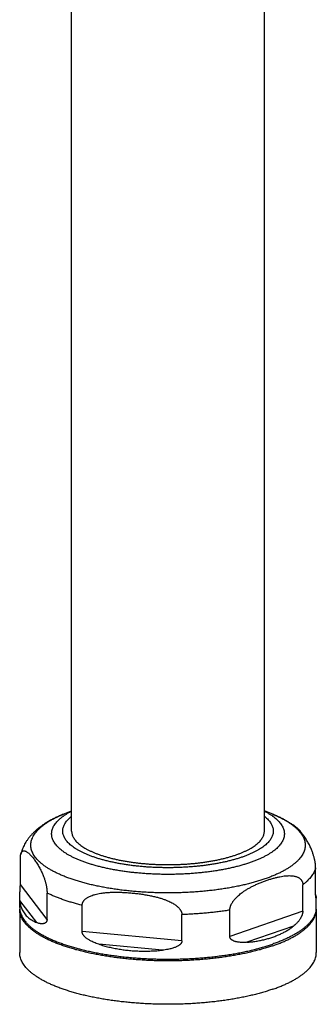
# Model space of a CAD drawing. Header units: millimetres. Extents: x 740 to 1921, y 166 to 1526.
# Tile 1 of 31: x 1033 to 1113, y 166 to 431. Entities that reach past the tile are written whole.
import ezdxf

# ---------------------------------------------------------------- set-up
doc = ezdxf.new("R2010")
doc.units = ezdxf.units.MM
doc.header["$LTSCALE"] = 30.734
doc.layers.get('0').update_dxf_attribs({"linetype": 'CONTINUOUS'})

msp = doc.modelspace()

# ---------------------------------------------------------------- linework, layer by layer
at = {"color": 7, "linetype": 'CONTINUOUS'}
for p, q in [((1046.53, 212.46), (1046.53, 517.34)), ((1098.53, 212.46), (1098.53, 517.34)), ((1044.23, 216.98), (1046.53, 217.94)), ((1100.83, 216.98), (1098.53, 217.94)), ((1032.7, 198), (1032.7, 205.11)), ((1112.35, 195.39), (1112.35, 202.5)), ((1108.89, 190.88), (1108.89, 197.99)), ((1032.53, 191.84), (1032.53, 194.49)), ((1039.91, 188.62), (1039.91, 195.73)), ((1112.53, 191.84), (1112.53, 194.49)), ((1032.53, 191.37), (1032.53, 179.66)), ((1049.38, 185.32), (1049.38, 192.43)), ((1112.53, 191.37), (1112.53, 179.66)), ((1076.27, 182.81), (1076.27, 189.92)), ((1089.2, 184.02), (1089.2, 191.13))]:
    msp.add_line(p, q, dxfattribs=at)
at = {"color": 9, "linetype": 'CONTINUOUS'}
for p, q in [((1039.91, 188.62), (1032.7, 198)), ((1112.36, 194.96), (1112.5, 194.78)), ((1037.16, 187.75), (1032.56, 193.73)), ((1108.89, 190.88), (1089.2, 184.02)), ((1106.39, 186.84), (1093.82, 182.46)), ((1076.27, 182.81), (1049.38, 185.32)), ((1071.02, 180.33), (1053.85, 181.93))]:
    msp.add_line(p, q, dxfattribs=at)
at = {"color": 7, "linetype": 'CONTINUOUS'}
for centre, radius, start, end in [((1037.41, 191.84), 4.88, 180.008, 185.4918), ((1037.39, 191.37), 4.86, 177.2337, 179.9978), ((1107.64, 191.84), 4.88, 354.5082, 359.992), ((1107.67, 191.37), 4.86, 0.0022, 2.7636)]:
    msp.add_arc(centre, radius, start, end, dxfattribs=at)
for points, knots in [([(1044.23, 216.98), (1043.88, 216.84), (1043.21, 216.55), (1042.22, 216.09), (1041.26, 215.6), (1040.33, 215.08), (1039.44, 214.54), (1038.6, 213.98), (1037.82, 213.4), (1037.09, 212.81), (1036.43, 212.2), (1035.83, 211.6), (1035.3, 211), (1034.82, 210.4), (1034.4, 209.8), (1034.02, 209.2), (1033.7, 208.6), (1033.42, 208), (1033.17, 207.41), (1032.97, 206.81), (1032.86, 206.4), (1032.81, 206.2), (1032.81, 206.2)], [0, 0, 0, 0, 0.068047, 0.135178, 0.201405, 0.266517, 0.330312, 0.392452, 0.452479, 0.510033, 0.564887, 0.616974, 0.666405, 0.713417, 0.758315, 0.80142, 0.843042, 0.883457, 0.922804, 0.961385, 0.999393, 1, 1, 1, 1]), ([(1107.14, 213.46), (1106.91, 213.64), (1106.41, 214.01), (1105.6, 214.55), (1104.71, 215.09), (1103.79, 215.6), (1102.83, 216.09), (1101.84, 216.55), (1101.17, 216.84), (1100.83, 216.98)], [0, 0, 0, 0, 0.119417, 0.259098, 0.402388, 0.548545, 0.697113, 0.847649, 1, 1, 1, 1]), ([(1112.35, 202.5), (1112.35, 202.56), (1112.35, 202.68), (1112.34, 202.86), (1112.33, 203.05), (1112.32, 203.24), (1112.3, 203.45), (1112.27, 203.67), (1112.24, 203.9), (1112.2, 204.14), (1112.16, 204.4), (1112.1, 204.67), (1112.03, 204.97), (1111.96, 205.28), (1111.87, 205.62), (1111.76, 205.99), (1111.63, 206.38), (1111.48, 206.8), (1111.31, 207.25), (1111.12, 207.72), (1110.9, 208.22), (1110.65, 208.73), (1110.38, 209.25), (1110.08, 209.77), (1109.77, 210.29), (1109.44, 210.8), (1109.1, 211.29), (1108.76, 211.75), (1108.41, 212.18), (1108.07, 212.58), (1107.75, 212.93), (1107.44, 213.22), (1107.23, 213.39), (1107.14, 213.46)], [0, 0, 0, 0, 0.014078, 0.028638, 0.043749, 0.059498, 0.076097, 0.093641, 0.112162, 0.131836, 0.152876, 0.175384, 0.199582, 0.225685, 0.253843, 0.284366, 0.317461, 0.353328, 0.392011, 0.433315, 0.476931, 0.52255, 0.569781, 0.618141, 0.667065, 0.715936, 0.764098, 0.810874, 0.855584, 0.897572, 0.936239, 0.971104, 1, 1, 1, 1]), ([(1046.53, 212.46), (1046.53, 212.32), (1046.55, 212.04), (1046.63, 211.62), (1046.77, 211.2), (1046.97, 210.79), (1047.22, 210.38), (1047.52, 209.97), (1047.88, 209.57), (1048.29, 209.18), (1048.75, 208.79), (1049.26, 208.41), (1049.82, 208.04), (1050.43, 207.68), (1051.09, 207.33), (1051.79, 206.99), (1052.53, 206.66), (1053.32, 206.35), (1054.15, 206.05), (1055.02, 205.76), (1055.93, 205.48), (1056.87, 205.22), (1057.84, 204.98), (1058.85, 204.75), (1059.88, 204.54), (1060.95, 204.35), (1062.03, 204.17), (1063.14, 204.01), (1064.27, 203.87), (1065.42, 203.74), (1066.58, 203.64), (1067.75, 203.55), (1068.94, 203.48), (1070.13, 203.44), (1071.33, 203.41), (1072.53, 203.4), (1073.73, 203.41), (1074.93, 203.44), (1076.12, 203.48), (1077.3, 203.55), (1078.48, 203.64), (1079.64, 203.74), (1080.79, 203.87), (1081.91, 204.01), (1083.02, 204.17), (1084.11, 204.35), (1085.17, 204.54), (1086.21, 204.75), (1087.21, 204.98), (1088.19, 205.22), (1089.13, 205.48), (1090.04, 205.76), (1090.62, 205.95), (1090.91, 206.05)], [0, 0, 0, 0, 0.008771, 0.017676, 0.026842, 0.036381, 0.046394, 0.056961, 0.068147, 0.080003, 0.092564, 0.105858, 0.119898, 0.134693, 0.150243, 0.166542, 0.18358, 0.20134, 0.219804, 0.238949, 0.258748, 0.279172, 0.30019, 0.321769, 0.343872, 0.366462, 0.389499, 0.412944, 0.436753, 0.460884, 0.485292, 0.509933, 0.534761, 0.55973, 0.584792, 0.609902, 0.635012, 0.660074, 0.685043, 0.709871, 0.734512, 0.758921, 0.783052, 0.806861, 0.830305, 0.853343, 0.875932, 0.898035, 0.919614, 0.940632, 0.961057, 0.980855, 1, 1, 1, 1]), ([(1090.91, 206.05), (1091.19, 206.15), (1091.73, 206.35), (1092.52, 206.66), (1093.27, 206.99), (1093.97, 207.33), (1094.63, 207.68), (1095.23, 208.04), (1095.8, 208.41), (1096.31, 208.79), (1096.77, 209.18), (1097.18, 209.57), (1097.53, 209.97), (1097.84, 210.38), (1098.09, 210.79), (1098.28, 211.2), (1098.42, 211.62), (1098.51, 212.04), (1098.53, 212.32), (1098.53, 212.46)], [0, 0, 0, 0, 0.084002, 0.164804, 0.242317, 0.31647, 0.387214, 0.454524, 0.518401, 0.578878, 0.636028, 0.689965, 0.740856, 0.78893, 0.834482, 0.877883, 0.919581, 0.960094, 1, 1, 1, 1]), ([(1032.7, 205.11), (1032.7, 205.16), (1032.7, 205.28), (1032.71, 205.44), (1032.72, 205.6), (1032.74, 205.76), (1032.76, 205.91), (1032.78, 206.06), (1032.8, 206.15), (1032.81, 206.2)], [0, 0, 0, 0, 0.154622, 0.304692, 0.450753, 0.593353, 0.73385, 0.872283, 1, 1, 1, 1]), ([(1032.81, 206.2), (1032.81, 206.2), (1032.83, 206.25), (1032.85, 206.35), (1032.9, 206.48), (1032.95, 206.62), (1033.02, 206.74), (1033.1, 206.85), (1033.19, 206.96), (1033.29, 207.04), (1033.42, 207.11), (1033.57, 207.15), (1033.75, 207.15), (1033.95, 207.12), (1034.17, 207.03), (1034.42, 206.89), (1034.69, 206.7), (1034.99, 206.46), (1035.3, 206.16), (1035.63, 205.81), (1035.97, 205.42), (1036.31, 204.98), (1036.66, 204.52), (1037, 204.03), (1037.33, 203.52), (1037.64, 203), (1037.93, 202.48), (1038.21, 201.96), (1038.45, 201.45), (1038.67, 200.96), (1038.87, 200.48), (1039.04, 200.03), (1039.19, 199.61), (1039.31, 199.22), (1039.42, 198.86), (1039.51, 198.52), (1039.59, 198.2), (1039.66, 197.91), (1039.71, 197.63), (1039.76, 197.37), (1039.8, 197.13), (1039.83, 196.9), (1039.85, 196.68), (1039.87, 196.48), (1039.89, 196.28), (1039.9, 196.09), (1039.91, 195.91), (1039.91, 195.79), (1039.91, 195.73)], [0, 0, 0, 0, 0.000593, 0.010388, 0.020048, 0.029538, 0.038877, 0.048083, 0.057188, 0.066347, 0.0758, 0.085961, 0.097385, 0.11069, 0.126468, 0.145231, 0.167326, 0.192899, 0.221885, 0.254032, 0.288938, 0.326105, 0.364985, 0.405015, 0.445633, 0.486294, 0.526483, 0.565732, 0.603638, 0.63988, 0.674197, 0.706333, 0.736134, 0.763636, 0.789006, 0.81241, 0.834106, 0.854222, 0.87293, 0.890419, 0.906773, 0.922166, 0.936748, 0.950543, 0.963633, 0.976193, 0.988296, 1, 1, 1, 1]), ([(1099.04, 199.13), (1099.36, 199.24), (1099.99, 199.45), (1100.93, 199.73), (1101.83, 199.96), (1102.69, 200.15), (1103.5, 200.29), (1104.25, 200.38), (1104.92, 200.43), (1105.53, 200.43), (1106.06, 200.4), (1106.53, 200.33), (1106.93, 200.24), (1107.27, 200.13), (1107.56, 200.01), (1107.81, 199.88), (1108.02, 199.74), (1108.2, 199.59), (1108.35, 199.44), (1108.48, 199.28), (1108.58, 199.13), (1108.67, 198.97), (1108.74, 198.81), (1108.8, 198.65), (1108.84, 198.49), (1108.87, 198.33), (1108.88, 198.16), (1108.89, 198.05), (1108.89, 197.99)], [0, 0, 0, 0, 0.089165, 0.176014, 0.259259, 0.337758, 0.410601, 0.477173, 0.537202, 0.590753, 0.638006, 0.679361, 0.715421, 0.746963, 0.774791, 0.799546, 0.821861, 0.842173, 0.860886, 0.878377, 0.894871, 0.910645, 0.925944, 0.940861, 0.955528, 0.970185, 0.984969, 1, 1, 1, 1]), ([(1032.53, 194.49), (1032.53, 194.59), (1032.53, 194.8), (1032.54, 195.1), (1032.56, 195.39), (1032.57, 195.67), (1032.59, 195.92), (1032.61, 196.16), (1032.62, 196.39), (1032.64, 196.6), (1032.65, 196.79), (1032.66, 196.96), (1032.67, 197.13), (1032.68, 197.28), (1032.69, 197.42), (1032.69, 197.55), (1032.7, 197.67), (1032.7, 197.78), (1032.7, 197.89), (1032.7, 197.96), (1032.7, 198)], [0, 0, 0, 0, 0.08568, 0.174531, 0.258052, 0.336474, 0.409926, 0.478603, 0.542588, 0.602036, 0.656809, 0.707182, 0.753392, 0.795985, 0.835543, 0.872215, 0.906423, 0.938896, 0.969979, 1, 1, 1, 1]), ([(1089.2, 191.13), (1089.2, 191.19), (1089.21, 191.31), (1089.22, 191.48), (1089.25, 191.67), (1089.29, 191.86), (1089.35, 192.06), (1089.42, 192.26), (1089.51, 192.48), (1089.61, 192.71), (1089.74, 192.95), (1089.89, 193.2), (1090.06, 193.47), (1090.27, 193.76), (1090.52, 194.07), (1090.81, 194.39), (1091.15, 194.74), (1091.55, 195.11), (1092.02, 195.5), (1092.55, 195.91), (1093.15, 196.32), (1093.83, 196.75), (1094.58, 197.18), (1095.38, 197.6), (1096.25, 198.01), (1097.15, 198.41), (1098.09, 198.79), (1098.72, 199.02), (1099.04, 199.13)], [0, 0, 0, 0, 0.013058, 0.026501, 0.040435, 0.054987, 0.070393, 0.086785, 0.10425, 0.123037, 0.143401, 0.165527, 0.189767, 0.216427, 0.245859, 0.278547, 0.31494, 0.355607, 0.401008, 0.451371, 0.506711, 0.566845, 0.631553, 0.700365, 0.772575, 0.847291, 0.923474, 1, 1, 1, 1]), ([(1032.56, 193.73), (1032.55, 193.86), (1032.53, 194.1), (1032.53, 194.35), (1032.53, 194.48), (1032.53, 194.49)], [0, 0, 0, 0, 0.494984, 0.959413, 1, 1, 1, 1]), ([(1049.38, 192.43), (1049.38, 192.49), (1049.38, 192.61), (1049.41, 192.78), (1049.45, 192.95), (1049.5, 193.12), (1049.58, 193.29), (1049.68, 193.47), (1049.8, 193.65), (1049.94, 193.82), (1050.12, 194.01), (1050.32, 194.19), (1050.57, 194.38), (1050.86, 194.57), (1051.2, 194.76), (1051.61, 194.94), (1052.08, 195.13), (1052.63, 195.31), (1053.27, 195.47), (1054.01, 195.63), (1054.84, 195.75), (1055.76, 195.86), (1056.77, 195.93), (1057.87, 195.96), (1059.04, 195.96), (1060.27, 195.93), (1061.54, 195.86), (1062.82, 195.75), (1064.11, 195.62), (1065.38, 195.45), (1066.61, 195.25), (1067.78, 195.04), (1068.88, 194.79), (1069.89, 194.53), (1070.81, 194.26), (1071.64, 193.98), (1072.37, 193.69), (1073.01, 193.4), (1073.56, 193.12), (1074.04, 192.85), (1074.44, 192.58), (1074.78, 192.33), (1075.07, 192.09), (1075.32, 191.86), (1075.53, 191.63), (1075.7, 191.42), (1075.85, 191.21), (1075.97, 191.01), (1076.06, 190.82), (1076.14, 190.63), (1076.2, 190.45), (1076.24, 190.27), (1076.26, 190.1), (1076.27, 189.98), (1076.27, 189.92)], [0, 0, 0, 0, 0.005654, 0.01132, 0.017068, 0.022972, 0.029157, 0.035705, 0.042681, 0.050214, 0.058457, 0.067533, 0.077634, 0.088969, 0.101746, 0.11628, 0.132875, 0.151875, 0.173579, 0.198163, 0.225715, 0.256281, 0.289797, 0.326061, 0.364728, 0.405329, 0.447304, 0.490027, 0.532848, 0.575116, 0.616205, 0.655545, 0.692655, 0.727168, 0.758857, 0.787627, 0.813488, 0.836491, 0.856781, 0.87463, 0.890364, 0.904274, 0.916666, 0.927742, 0.937706, 0.946749, 0.954989, 0.96258, 0.969651, 0.976262, 0.982499, 0.988485, 0.994296, 1, 1, 1, 1]), ([(1112.47, 194.35), (1112.47, 194.36), (1112.46, 194.37), (1112.45, 194.41), (1112.43, 194.46), (1112.41, 194.52), (1112.4, 194.59), (1112.39, 194.67), (1112.38, 194.75), (1112.37, 194.83), (1112.37, 194.92), (1112.36, 195.01), (1112.36, 195.1), (1112.35, 195.19), (1112.35, 195.29), (1112.35, 195.36), (1112.35, 195.39)], [0, 0, 0, 0, 0.012324, 0.05225, 0.1041, 0.165732, 0.234664, 0.308977, 0.386956, 0.46774, 0.551002, 0.63585, 0.72222, 0.811261, 0.903566, 1, 1, 1, 1]), ([(1112.5, 194.78), (1112.48, 194.9), (1112.43, 195.09), (1112.38, 195.26), (1112.35, 195.33)], [0, 0, 0, 0, 0.654136, 1, 1, 1, 1]), ([(1112.53, 194.49), (1112.53, 194.46), (1112.53, 194.42), (1112.52, 194.37), (1112.5, 194.34), (1112.48, 194.34), (1112.47, 194.35), (1112.47, 194.35)], [0, 0, 0, 0, 0.403325, 0.683542, 0.829329, 0.920357, 1, 1, 1, 1]), ([(1112.5, 194.78), (1112.51, 194.73), (1112.52, 194.63), (1112.53, 194.54), (1112.53, 194.49), (1112.53, 194.49)], [0, 0, 0, 0, 0.560157, 0.969753, 1, 1, 1, 1]), ([(1100.81, 181.51), (1100.42, 181.38), (1099.61, 181.11), (1098.37, 180.73), (1097.09, 180.36), (1095.76, 180.02), (1094.4, 179.69), (1092.99, 179.39), (1091.56, 179.11), (1090.09, 178.84), (1088.59, 178.6), (1087.06, 178.38), (1085.51, 178.18), (1083.94, 178.01), (1082.34, 177.85), (1080.73, 177.72), (1079.11, 177.62), (1077.47, 177.53), (1075.83, 177.47), (1074.18, 177.44), (1072.53, 177.43), (1070.88, 177.44), (1069.23, 177.47), (1067.58, 177.53), (1065.95, 177.62), (1064.32, 177.72), (1062.71, 177.85), (1061.12, 178.01), (1059.55, 178.18), (1057.99, 178.38), (1056.47, 178.6), (1054.97, 178.84), (1053.5, 179.11), (1052.06, 179.39), (1050.66, 179.69), (1049.29, 180.02), (1047.97, 180.36), (1046.69, 180.73), (1045.45, 181.11), (1044.25, 181.51), (1043.11, 181.92), (1042.02, 182.35), (1040.97, 182.8), (1039.98, 183.26), (1039.05, 183.74), (1038.18, 184.22), (1037.36, 184.72), (1036.6, 185.24), (1035.9, 185.76), (1035.27, 186.29), (1034.7, 186.83), (1034.19, 187.38), (1033.75, 187.94), (1033.38, 188.5), (1033.07, 189.07), (1032.83, 189.64), (1032.65, 190.22), (1032.55, 190.79), (1032.53, 191.18), (1032.53, 191.37)], [0, 0, 0, 0, 0.017097, 0.034724, 0.05285, 0.071466, 0.090541, 0.110046, 0.129968, 0.150264, 0.170917, 0.191897, 0.213162, 0.2347, 0.256465, 0.278426, 0.300563, 0.322824, 0.345192, 0.367629, 0.390092, 0.412564, 0.434996, 0.457361, 0.479631, 0.501758, 0.523726, 0.545492, 0.567022, 0.588297, 0.60927, 0.629923, 0.650226, 0.670138, 0.689651, 0.708724, 0.727335, 0.745469, 0.763089, 0.780189, 0.796744, 0.812732, 0.828151, 0.842978, 0.857209, 0.87084, 0.883861, 0.896284, 0.908109, 0.919347, 0.930022, 0.940151, 0.949776, 0.958937, 0.967683, 0.976085, 0.984214, 0.992154, 1, 1, 1, 1]), ([(1032.55, 191.38), (1032.55, 191.34), (1032.58, 191.11), (1032.65, 190.68), (1032.83, 190.11), (1033.07, 189.54), (1033.38, 188.97), (1033.75, 188.41), (1034.19, 187.85), (1034.7, 187.3), (1035.27, 186.76), (1035.9, 186.23), (1036.6, 185.7), (1037.36, 185.19), (1038.18, 184.69), (1039.05, 184.2), (1039.98, 183.73), (1040.97, 183.27), (1042.02, 182.82), (1043.11, 182.39), (1044.25, 181.97), (1045.45, 181.58), (1046.69, 181.19), (1047.97, 180.83), (1049.29, 180.49), (1050.66, 180.16), (1052.06, 179.86), (1053.5, 179.57), (1054.97, 179.31), (1056.47, 179.07), (1057.99, 178.85), (1059.55, 178.65), (1061.12, 178.47), (1062.71, 178.32), (1064.32, 178.19), (1065.95, 178.09), (1067.58, 178), (1069.23, 177.94), (1070.88, 177.91), (1072.53, 177.9), (1074.18, 177.91), (1075.83, 177.94), (1077.47, 178), (1079.11, 178.09), (1080.73, 178.19), (1082.34, 178.32), (1083.94, 178.47), (1085.51, 178.65), (1087.06, 178.85), (1088.59, 179.07), (1090.09, 179.31), (1091.56, 179.57), (1092.99, 179.86), (1094.4, 180.16), (1095.76, 180.49), (1097.09, 180.83), (1098.37, 181.19), (1099.61, 181.58), (1100.42, 181.85), (1100.81, 181.98)], [0, 0, 0, 0, 0.001507, 0.009497, 0.017679, 0.026133, 0.034937, 0.044156, 0.05384, 0.064038, 0.074777, 0.08609, 0.097989, 0.110489, 0.123598, 0.137312, 0.151637, 0.166558, 0.182074, 0.198167, 0.214826, 0.232034, 0.249769, 0.268017, 0.286747, 0.305945, 0.325576, 0.345623, 0.366052, 0.386835, 0.407948, 0.429352, 0.451026, 0.472927, 0.495034, 0.517307, 0.539714, 0.562226, 0.5848, 0.607415, 0.630023, 0.652603, 0.67511, 0.697519, 0.719794, 0.741896, 0.763804, 0.785471, 0.806881, 0.827989, 0.848775, 0.869205, 0.889248, 0.908884, 0.928076, 0.946812, 0.965055, 0.982793, 1, 1, 1, 1]), ([(1032.56, 193.73), (1032.57, 193.5), (1032.63, 193.05), (1032.77, 192.39), (1032.97, 191.77), (1033.22, 191.18), (1033.52, 190.62), (1033.88, 190.1), (1034.3, 189.62), (1034.77, 189.17), (1035.29, 188.75), (1035.86, 188.38), (1036.49, 188.04), (1036.93, 187.84), (1037.16, 187.75)], [0, 0, 0, 0, 0.086732, 0.170556, 0.252045, 0.33193, 0.410972, 0.489844, 0.569325, 0.650181, 0.73303, 0.818554, 0.907392, 1, 1, 1, 1]), ([(1112.51, 191.38), (1112.5, 191.34), (1112.48, 191.11), (1112.4, 190.68), (1112.23, 190.11), (1111.99, 189.54), (1111.68, 188.97), (1111.3, 188.41), (1110.86, 187.85), (1110.36, 187.3), (1109.79, 186.76), (1109.15, 186.23), (1108.46, 185.7), (1107.7, 185.19), (1106.88, 184.69), (1106, 184.2), (1105.07, 183.73), (1104.08, 183.27), (1103.04, 182.82), (1101.95, 182.39), (1101.2, 182.12), (1100.81, 181.98)], [0, 0, 0, 0, 0.007007, 0.044213, 0.082291, 0.121649, 0.162634, 0.205538, 0.250629, 0.298084, 0.34809, 0.400737, 0.456134, 0.514323, 0.575332, 0.639188, 0.705848, 0.775325, 0.847533, 0.922456, 1, 1, 1, 1]), ([(1100.81, 181.51), (1101.2, 181.65), (1101.95, 181.92), (1103.04, 182.35), (1104.08, 182.8), (1105.07, 183.26), (1106, 183.74), (1106.88, 184.22), (1107.7, 184.72), (1108.46, 185.24), (1109.15, 185.76), (1109.79, 186.29), (1110.36, 186.83), (1110.86, 187.38), (1111.3, 187.94), (1111.68, 188.5), (1111.99, 189.07), (1112.23, 189.64), (1112.4, 190.22), (1112.5, 190.79), (1112.53, 191.18), (1112.53, 191.37)], [0, 0, 0, 0, 0.075301, 0.148067, 0.218183, 0.285652, 0.350401, 0.412393, 0.471657, 0.528155, 0.581949, 0.63309, 0.681632, 0.727733, 0.771515, 0.813179, 0.852986, 0.891198, 0.928182, 0.964313, 1, 1, 1, 1]), ([(1108.89, 190.88), (1108.89, 190.85), (1108.89, 190.77), (1108.88, 190.67), (1108.87, 190.55), (1108.85, 190.43), (1108.82, 190.3), (1108.79, 190.17), (1108.75, 190.02), (1108.7, 189.86), (1108.64, 189.69), (1108.57, 189.5), (1108.47, 189.3), (1108.36, 189.09), (1108.23, 188.86), (1108.08, 188.61), (1107.9, 188.35), (1107.68, 188.07), (1107.43, 187.78), (1107.13, 187.48), (1106.79, 187.16), (1106.53, 186.94), (1106.39, 186.84)], [0, 0, 0, 0, 0.021506, 0.043739, 0.066973, 0.091487, 0.117847, 0.146423, 0.177388, 0.211203, 0.248401, 0.289288, 0.334273, 0.383504, 0.437364, 0.49629, 0.560882, 0.631806, 0.709949, 0.796395, 0.892507, 1, 1, 1, 1]), ([(1039.91, 188.62), (1039.91, 188.59), (1039.91, 188.52), (1039.9, 188.42), (1039.88, 188.33), (1039.85, 188.23), (1039.82, 188.14), (1039.78, 188.05), (1039.72, 187.96), (1039.66, 187.87), (1039.58, 187.78), (1039.48, 187.7), (1039.36, 187.62), (1039.22, 187.56), (1039.06, 187.5), (1038.87, 187.46), (1038.66, 187.44), (1038.42, 187.44), (1038.15, 187.47), (1037.85, 187.52), (1037.51, 187.61), (1037.28, 187.7), (1037.16, 187.75)], [0, 0, 0, 0, 0.029375, 0.05783, 0.085784, 0.113607, 0.141933, 0.171136, 0.201401, 0.233247, 0.267293, 0.30403, 0.344137, 0.388152, 0.436895, 0.491271, 0.552342, 0.621201, 0.699076, 0.787253, 0.887093, 1, 1, 1, 1]), ([(1100.81, 183.86), (1101.16, 183.98), (1101.84, 184.24), (1102.84, 184.67), (1103.79, 185.14), (1104.7, 185.66), (1105.57, 186.22), (1106.12, 186.63), (1106.39, 186.84)], [0, 0, 0, 0, 0.17379, 0.344299, 0.511833, 0.676719, 0.839314, 1, 1, 1, 1]), ([(1053.85, 181.93), (1053.62, 182), (1053.19, 182.15), (1052.6, 182.38), (1052.08, 182.61), (1051.63, 182.84), (1051.24, 183.06), (1050.91, 183.27), (1050.62, 183.47), (1050.38, 183.67), (1050.17, 183.85), (1050, 184.03), (1049.85, 184.2), (1049.74, 184.35), (1049.64, 184.5), (1049.56, 184.64), (1049.5, 184.76), (1049.45, 184.88), (1049.42, 185), (1049.39, 185.11), (1049.38, 185.22), (1049.38, 185.29), (1049.38, 185.32)], [0, 0, 0, 0, 0.122272, 0.230179, 0.32561, 0.410166, 0.485205, 0.551902, 0.611212, 0.664027, 0.711047, 0.752937, 0.790084, 0.823096, 0.852484, 0.878885, 0.902888, 0.924774, 0.944958, 0.964006, 0.982246, 1, 1, 1, 1]), ([(1093.82, 182.46), (1093.6, 182.44), (1093.19, 182.41), (1092.6, 182.41), (1092.08, 182.43), (1091.62, 182.47), (1091.22, 182.53), (1090.87, 182.61), (1090.56, 182.69), (1090.3, 182.79), (1090.08, 182.89), (1089.89, 182.99), (1089.73, 183.1), (1089.6, 183.2), (1089.49, 183.31), (1089.41, 183.41), (1089.34, 183.51), (1089.29, 183.62), (1089.25, 183.72), (1089.22, 183.82), (1089.21, 183.92), (1089.2, 183.99), (1089.2, 184.02)], [0, 0, 0, 0, 0.124354, 0.234495, 0.331919, 0.417993, 0.493956, 0.56095, 0.619962, 0.671959, 0.717748, 0.758121, 0.793612, 0.824967, 0.852819, 0.877906, 0.900902, 0.922166, 0.942172, 0.961547, 0.980689, 1, 1, 1, 1]), ([(1093.82, 182.46), (1094.24, 182.49), (1095.07, 182.57), (1096.29, 182.73), (1097.47, 182.95), (1098.62, 183.2), (1099.73, 183.5), (1100.46, 183.73), (1100.81, 183.86)], [0, 0, 0, 0, 0.176445, 0.348744, 0.517062, 0.681579, 0.842489, 1, 1, 1, 1]), ([(1053.85, 181.93), (1054.29, 181.79), (1055.19, 181.52), (1056.55, 181.17), (1057.93, 180.86), (1059.33, 180.61), (1060.75, 180.4), (1062.18, 180.24), (1063.62, 180.13), (1065.08, 180.07), (1066.55, 180.06), (1068.03, 180.1), (1069.52, 180.18), (1070.52, 180.27), (1071.02, 180.33)], [0, 0, 0, 0, 0.080555, 0.161535, 0.242905, 0.324739, 0.407109, 0.489971, 0.573395, 0.657448, 0.742083, 0.827362, 0.913353, 1, 1, 1, 1]), ([(1076.27, 182.81), (1076.27, 182.78), (1076.26, 182.71), (1076.25, 182.6), (1076.22, 182.5), (1076.17, 182.39), (1076.12, 182.28), (1076.04, 182.16), (1075.95, 182.04), (1075.83, 181.91), (1075.69, 181.78), (1075.51, 181.65), (1075.3, 181.51), (1075.05, 181.36), (1074.76, 181.22), (1074.42, 181.07), (1074.03, 180.93), (1073.57, 180.79), (1073.05, 180.65), (1072.45, 180.53), (1071.76, 180.41), (1071.28, 180.35), (1071.02, 180.33)], [0, 0, 0, 0, 0.016846, 0.033907, 0.05156, 0.070179, 0.09036, 0.112581, 0.13719, 0.164806, 0.196154, 0.231829, 0.272553, 0.318844, 0.371438, 0.431134, 0.498892, 0.57572, 0.662815, 0.761512, 0.873332, 1, 1, 1, 1]), ([(1100.81, 169.8), (1100.42, 169.66), (1099.61, 169.39), (1098.37, 169.01), (1097.09, 168.65), (1095.76, 168.3), (1094.4, 167.98), (1092.99, 167.67), (1091.56, 167.39), (1090.09, 167.13), (1088.59, 166.88), (1087.06, 166.66), (1085.51, 166.47), (1083.94, 166.29), (1082.34, 166.14), (1080.73, 166.01), (1079.11, 165.9), (1077.47, 165.82), (1075.83, 165.76), (1074.18, 165.72), (1072.53, 165.71), (1070.88, 165.72), (1069.23, 165.76), (1067.58, 165.82), (1065.95, 165.9), (1064.32, 166.01), (1062.71, 166.14), (1061.12, 166.29), (1059.55, 166.47), (1057.99, 166.66), (1056.47, 166.88), (1054.97, 167.13), (1053.5, 167.39), (1052.06, 167.67), (1050.66, 167.98), (1049.29, 168.3), (1047.97, 168.65), (1046.69, 169.01), (1045.45, 169.39), (1044.25, 169.79), (1043.11, 170.2), (1042.02, 170.64), (1040.97, 171.08), (1039.98, 171.54), (1039.05, 172.02), (1038.18, 172.51), (1037.36, 173.01), (1036.6, 173.52), (1035.9, 174.04), (1035.27, 174.57), (1034.7, 175.12), (1034.19, 175.66), (1033.75, 176.22), (1033.38, 176.78), (1033.07, 177.35), (1032.83, 177.92), (1032.65, 178.5), (1032.55, 179.08), (1032.53, 179.47), (1032.53, 179.66)], [0, 0, 0, 0, 0.017097, 0.034724, 0.05285, 0.071466, 0.090541, 0.110046, 0.129968, 0.150264, 0.170917, 0.191897, 0.213162, 0.2347, 0.256465, 0.278426, 0.300563, 0.322824, 0.345192, 0.367629, 0.390092, 0.412564, 0.434996, 0.457361, 0.479631, 0.501758, 0.523726, 0.545492, 0.567022, 0.588297, 0.60927, 0.629923, 0.650226, 0.670138, 0.689651, 0.708724, 0.727335, 0.745469, 0.763089, 0.780189, 0.796744, 0.812732, 0.828151, 0.842978, 0.857209, 0.87084, 0.883861, 0.896284, 0.908109, 0.919347, 0.930022, 0.940151, 0.949776, 0.958937, 0.967683, 0.976085, 0.984214, 0.992154, 1, 1, 1, 1]), ([(1100.81, 169.8), (1101.2, 169.93), (1101.95, 170.2), (1103.04, 170.64), (1104.08, 171.08), (1105.07, 171.54), (1106, 172.02), (1106.88, 172.51), (1107.7, 173.01), (1108.46, 173.52), (1109.15, 174.04), (1109.79, 174.57), (1110.36, 175.12), (1110.86, 175.66), (1111.3, 176.22), (1111.68, 176.78), (1111.99, 177.35), (1112.23, 177.92), (1112.4, 178.5), (1112.5, 179.08), (1112.53, 179.47), (1112.53, 179.66)], [0, 0, 0, 0, 0.075301, 0.148067, 0.218183, 0.285652, 0.350401, 0.412393, 0.471657, 0.528155, 0.581949, 0.63309, 0.681632, 0.727733, 0.771515, 0.813179, 0.852986, 0.891198, 0.928182, 0.964313, 1, 1, 1, 1])]:
    msp.add_open_spline(points, degree=3, knots=knots, dxfattribs=at)
at = {"color": 9, "linetype": 'CONTINUOUS'}
for points, knots in [([(1098.69, 199.56), (1098.31, 199.42), (1097.55, 199.17), (1096.37, 198.81), (1095.15, 198.46), (1093.88, 198.14), (1092.58, 197.83), (1091.25, 197.55), (1089.87, 197.28), (1088.47, 197.03), (1087.04, 196.81), (1085.59, 196.6), (1084.11, 196.42), (1082.6, 196.26), (1081.08, 196.12), (1079.55, 196.01), (1078, 195.92), (1076.45, 195.85), (1074.88, 195.8), (1073.31, 195.78), (1071.74, 195.78), (1070.17, 195.8), (1068.61, 195.85), (1067.05, 195.92), (1065.51, 196.01), (1063.97, 196.12), (1062.45, 196.26), (1060.95, 196.42), (1059.47, 196.6), (1058.01, 196.81), (1056.58, 197.03), (1055.18, 197.28), (1053.81, 197.55), (1052.47, 197.83), (1051.17, 198.14), (1049.91, 198.46), (1048.69, 198.81), (1047.51, 199.17), (1046.38, 199.55), (1045.29, 199.94), (1044.25, 200.35), (1043.26, 200.78), (1042.33, 201.22), (1041.45, 201.67), (1040.63, 202.13), (1039.86, 202.61), (1039.15, 203.1), (1038.5, 203.6), (1037.92, 204.11), (1037.39, 204.62), (1036.93, 205.15), (1036.53, 205.68), (1036.2, 206.21), (1035.93, 206.75), (1035.73, 207.3), (1035.59, 207.85), (1035.53, 208.4), (1035.53, 208.95), (1035.59, 209.5), (1035.73, 210.05), (1035.93, 210.6), (1036.2, 211.14), (1036.53, 211.67), (1036.93, 212.2), (1037.39, 212.73), (1037.92, 213.24), (1038.5, 213.75), (1039.15, 214.25), (1039.86, 214.74), (1040.63, 215.22), (1041.45, 215.68), (1042.33, 216.13), (1043.26, 216.57), (1043.9, 216.85), (1044.23, 216.98)], [0, 0, 0, 0, 0.01481, 0.030088, 0.045814, 0.061969, 0.07853, 0.095476, 0.112781, 0.13042, 0.148368, 0.166598, 0.185082, 0.203791, 0.222697, 0.241771, 0.260982, 0.2803, 0.299695, 0.319136, 0.338593, 0.358034, 0.377429, 0.396747, 0.415958, 0.435031, 0.453937, 0.472647, 0.491131, 0.50936, 0.527308, 0.544948, 0.562253, 0.579198, 0.595759, 0.611913, 0.627639, 0.642917, 0.657727, 0.672052, 0.685878, 0.699191, 0.711981, 0.72424, 0.735962, 0.747147, 0.757796, 0.767916, 0.77752, 0.786625, 0.795257, 0.803449, 0.811243, 0.818693, 0.82586, 0.832816, 0.839642, 0.846424, 0.85325, 0.860206, 0.867372, 0.874822, 0.882617, 0.890809, 0.899441, 0.908546, 0.918149, 0.92827, 0.938919, 0.950103, 0.961826, 0.974085, 0.986875, 1, 1, 1, 1]), ([(1094.73, 203.97), (1094.39, 203.86), (1093.71, 203.63), (1092.67, 203.31), (1091.58, 203.01), (1090.46, 202.72), (1089.31, 202.46), (1088.12, 202.21), (1086.9, 201.98), (1085.65, 201.76), (1084.37, 201.57), (1083.08, 201.4), (1081.76, 201.25), (1080.42, 201.12), (1079.07, 201), (1077.71, 200.91), (1076.34, 200.84), (1074.96, 200.8), (1073.57, 200.77), (1072.18, 200.76), (1070.79, 200.78), (1069.41, 200.82), (1068.03, 200.88), (1066.66, 200.96), (1065.3, 201.06), (1063.96, 201.18), (1062.63, 201.32), (1061.33, 201.48), (1060.04, 201.67), (1058.78, 201.87), (1057.55, 202.09), (1056.34, 202.33), (1055.17, 202.59), (1054.03, 202.86), (1052.93, 203.16), (1051.86, 203.47), (1050.84, 203.79), (1049.85, 204.14), (1048.92, 204.49), (1048.03, 204.86), (1047.18, 205.25), (1046.39, 205.64), (1045.64, 206.05), (1044.95, 206.47), (1044.32, 206.9), (1043.73, 207.34), (1043.21, 207.79), (1042.74, 208.25), (1042.33, 208.71), (1041.98, 209.18), (1041.69, 209.65), (1041.45, 210.13), (1041.28, 210.61), (1041.17, 211.1), (1041.13, 211.59), (1041.14, 212.08), (1041.22, 212.56), (1041.36, 213.05), (1041.56, 213.53), (1041.82, 214), (1042.15, 214.48), (1042.53, 214.94), (1042.97, 215.4), (1043.46, 215.85), (1044.02, 216.3), (1044.63, 216.73), (1045.29, 217.16), (1045.93, 217.53), (1046.35, 217.75), (1046.53, 217.84)], [0, 0, 0, 0, 0.015956, 0.032436, 0.049417, 0.066877, 0.084788, 0.103125, 0.121859, 0.14096, 0.160396, 0.180137, 0.20015, 0.220401, 0.240856, 0.26148, 0.282239, 0.303097, 0.324017, 0.344964, 0.365903, 0.386796, 0.407609, 0.428305, 0.448849, 0.469206, 0.489342, 0.509223, 0.528816, 0.548088, 0.567009, 0.585548, 0.603676, 0.621365, 0.638589, 0.655322, 0.671543, 0.68723, 0.702364, 0.716929, 0.730912, 0.744301, 0.757089, 0.769274, 0.780857, 0.791845, 0.80225, 0.812094, 0.821406, 0.830223, 0.838595, 0.846585, 0.854266, 0.861725, 0.869056, 0.876361, 0.883743, 0.891302, 0.899127, 0.9073, 0.915888, 0.924947, 0.93452, 0.944642, 0.955337, 0.966621, 0.978504, 0.990991, 1, 1, 1, 1]), ([(1092.6, 205.46), (1092.3, 205.36), (1091.68, 205.15), (1090.72, 204.86), (1089.73, 204.59), (1088.7, 204.32), (1087.64, 204.08), (1086.54, 203.85), (1085.42, 203.64), (1084.27, 203.45), (1083.1, 203.27), (1081.91, 203.12), (1080.7, 202.98), (1079.47, 202.86), (1078.23, 202.76), (1076.98, 202.69), (1075.71, 202.63), (1074.45, 202.59), (1073.17, 202.57), (1071.9, 202.57), (1070.63, 202.59), (1069.36, 202.62), (1068.09, 202.68), (1066.84, 202.76), (1065.6, 202.86), (1064.37, 202.98), (1063.16, 203.12), (1061.97, 203.27), (1060.8, 203.45), (1059.65, 203.64), (1058.53, 203.85), (1057.43, 204.08), (1056.37, 204.32), (1055.34, 204.58), (1054.34, 204.86), (1053.38, 205.15), (1052.46, 205.46), (1051.58, 205.78), (1050.74, 206.11), (1049.95, 206.46), (1049.2, 206.82), (1048.49, 207.19), (1047.84, 207.57), (1047.24, 207.96), (1046.68, 208.36), (1046.18, 208.77), (1045.73, 209.18), (1045.33, 209.61), (1044.99, 210.03), (1044.71, 210.47), (1044.48, 210.91), (1044.31, 211.35), (1044.19, 211.79), (1044.13, 212.24), (1044.13, 212.69), (1044.19, 213.14), (1044.31, 213.58), (1044.48, 214.02), (1044.71, 214.46), (1045, 214.9), (1045.34, 215.33), (1045.74, 215.75), (1046.14, 216.12), (1046.41, 216.35), (1046.53, 216.44)], [0, 0, 0, 0, 0.016915, 0.034437, 0.052537, 0.071179, 0.090325, 0.109933, 0.129959, 0.150371, 0.17114, 0.192238, 0.213631, 0.235278, 0.25714, 0.279177, 0.30135, 0.323622, 0.345954, 0.368307, 0.39064, 0.412914, 0.43509, 0.457127, 0.478989, 0.500637, 0.522032, 0.543138, 0.56392, 0.584342, 0.604369, 0.623971, 0.643114, 0.661769, 0.679908, 0.697504, 0.714534, 0.730976, 0.746809, 0.762018, 0.77659, 0.790514, 0.803786, 0.816405, 0.828375, 0.83971, 0.850427, 0.860555, 0.870132, 0.87921, 0.887851, 0.896133, 0.904146, 0.911994, 0.919785, 0.927634, 0.93565, 0.943935, 0.952581, 0.961665, 0.971251, 0.981386, 0.992108, 1, 1, 1, 1]), ([(1098.53, 216.44), (1098.65, 216.34), (1098.92, 216.12), (1099.33, 215.74), (1099.72, 215.32), (1100.06, 214.89), (1100.35, 214.46), (1100.58, 214.02), (1100.75, 213.58), (1100.87, 213.13), (1100.92, 212.68), (1100.92, 212.24), (1100.86, 211.79), (1100.75, 211.34), (1100.57, 210.9), (1100.34, 210.46), (1100.06, 210.03), (1099.72, 209.6), (1099.32, 209.18), (1098.87, 208.76), (1098.37, 208.35), (1097.81, 207.95), (1097.21, 207.56), (1096.55, 207.18), (1095.85, 206.81), (1095.1, 206.45), (1094.31, 206.11), (1093.47, 205.78), (1092.9, 205.57), (1092.6, 205.46)], [0, 0, 0, 0, 0.028114, 0.065657, 0.101136, 0.134687, 0.166486, 0.196756, 0.225768, 0.25384, 0.28133, 0.308624, 0.336118, 0.364197, 0.393221, 0.423509, 0.455332, 0.488911, 0.524416, 0.561975, 0.60169, 0.643639, 0.687878, 0.734426, 0.783255, 0.834309, 0.887516, 0.942782, 1, 1, 1, 1]), ([(1098.53, 217.84), (1098.58, 217.82), (1098.88, 217.66), (1099.41, 217.37), (1100.1, 216.95), (1100.74, 216.52), (1101.32, 216.08), (1101.85, 215.63), (1102.32, 215.17), (1102.73, 214.71), (1103.08, 214.24), (1103.37, 213.77), (1103.6, 213.29), (1103.77, 212.8), (1103.88, 212.32), (1103.93, 211.83), (1103.91, 211.34), (1103.84, 210.86), (1103.7, 210.37), (1103.49, 209.89), (1103.23, 209.41), (1102.91, 208.94), (1102.53, 208.48), (1102.09, 208.02), (1101.59, 207.56), (1101.04, 207.12), (1100.43, 206.69), (1099.76, 206.26), (1099.05, 205.85), (1098.28, 205.44), (1097.46, 205.05), (1096.59, 204.68), (1095.68, 204.31), (1095.05, 204.08), (1094.73, 203.97)], [0, 0, 0, 0, 0.007924, 0.04782, 0.085833, 0.121968, 0.156246, 0.188709, 0.219419, 0.248467, 0.275974, 0.302094, 0.32702, 0.350982, 0.37425, 0.397121, 0.419911, 0.442941, 0.466521, 0.490934, 0.51643, 0.543222, 0.571482, 0.601349, 0.632926, 0.66629, 0.701493, 0.738566, 0.777521, 0.818356, 0.861054, 0.905588, 0.951919, 1, 1, 1, 1]), ([(1100.83, 216.98), (1101.16, 216.85), (1101.8, 216.57), (1102.73, 216.13), (1103.61, 215.68), (1104.43, 215.22), (1105.2, 214.74), (1105.91, 214.25), (1106.55, 213.75), (1107.14, 213.24), (1107.67, 212.73), (1108.13, 212.2), (1108.53, 211.67), (1108.86, 211.14), (1109.13, 210.6), (1109.33, 210.05), (1109.46, 209.5), (1109.53, 208.95), (1109.53, 208.4), (1109.46, 207.85), (1109.33, 207.3), (1109.13, 206.75), (1108.86, 206.21), (1108.53, 205.68), (1108.13, 205.15), (1107.67, 204.62), (1107.14, 204.11), (1106.55, 203.6), (1105.91, 203.1), (1105.2, 202.61), (1104.43, 202.13), (1103.61, 201.67), (1102.73, 201.22), (1101.79, 200.78), (1100.8, 200.35), (1099.77, 199.94), (1099.05, 199.68), (1098.69, 199.56)], [0, 0, 0, 0, 0.038351, 0.075719, 0.111535, 0.145783, 0.17846, 0.209573, 0.23914, 0.267198, 0.2938, 0.319019, 0.342954, 0.365727, 0.387491, 0.40843, 0.428753, 0.448696, 0.46851, 0.488453, 0.508777, 0.529715, 0.55148, 0.574253, 0.598187, 0.623407, 0.650009, 0.678067, 0.707635, 0.738747, 0.771424, 0.805673, 0.841489, 0.878857, 0.917754, 0.958147, 1, 1, 1, 1]), ([(1112.35, 202.5), (1112.31, 202.33), (1112.19, 201.97), (1111.97, 201.46), (1111.69, 200.94), (1111.35, 200.44), (1110.96, 199.93), (1110.52, 199.43), (1110.03, 198.94), (1109.48, 198.46), (1109.09, 198.15), (1108.89, 197.99)], [0, 0, 0, 0, 0.094035, 0.191039, 0.291703, 0.396628, 0.506321, 0.621202, 0.74161, 0.867809, 1, 1, 1, 1]), ([(1049.38, 192.43), (1048.98, 192.53), (1048.18, 192.74), (1047.01, 193.06), (1045.88, 193.4), (1044.79, 193.76), (1043.73, 194.12), (1042.71, 194.51), (1041.74, 194.9), (1040.8, 195.31), (1040.2, 195.59), (1039.91, 195.73)], [0, 0, 0, 0, 0.123614, 0.244356, 0.362102, 0.476742, 0.588168, 0.696286, 0.801012, 0.90227, 1, 1, 1, 1]), ([(1089.2, 191.13), (1088.75, 191.06), (1087.83, 190.92), (1086.44, 190.73), (1085.02, 190.56), (1083.6, 190.4), (1082.15, 190.27), (1080.7, 190.15), (1079.23, 190.06), (1077.75, 189.98), (1076.76, 189.94), (1076.27, 189.92)], [0, 0, 0, 0, 0.106615, 0.214659, 0.324005, 0.434524, 0.546082, 0.658546, 0.771779, 0.885643, 1, 1, 1, 1])]:
    msp.add_open_spline(points, degree=3, knots=knots, dxfattribs=at)

doc.saveas('drawing.dxf')
